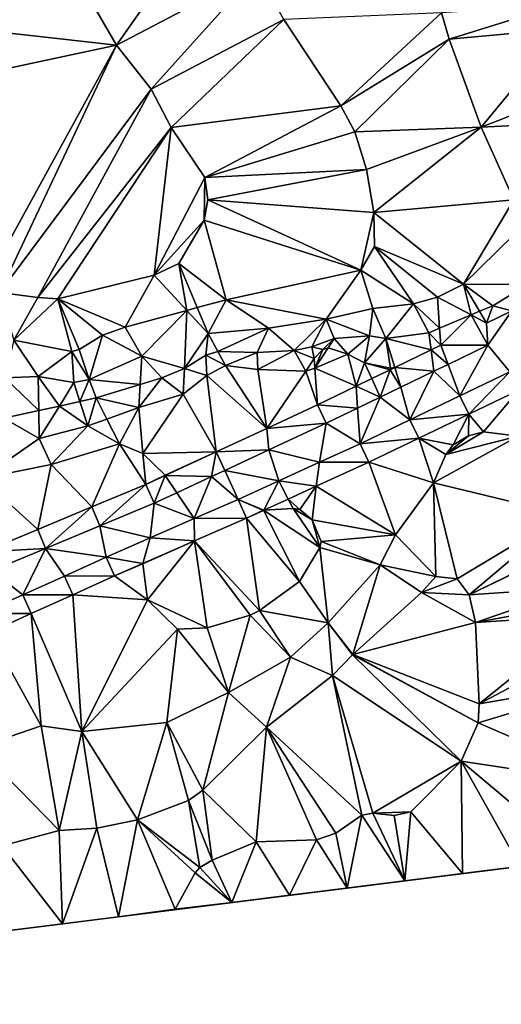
# Model space of a CAD drawing. Header units: inches. Extents: x 573063 to 573309, y 6670422 to 6670677.
# Tile 8 of 39: x 573132 to 573168, y 6670424 to 6670499. Entities that reach past the tile are written whole.
import ezdxf

# ---------------------------------------------------------------- set-up
doc = ezdxf.new("R2010")
doc.units = ezdxf.units.IN
doc.header["$MEASUREMENT"] = 0
doc.layers.add('Terreng_ortofoto', color=10, linetype='Continuous')

msp = doc.modelspace()

# ---------------------------------------------------------------- linework, layer by layer
at = {"layer": 'Terreng_ortofoto'}
for points in [[(573145.78, 6670506.57, 216), (573135.96, 6670502.82, 215), (573139.22, 6670497.19, 215)], [(573145.78, 6670506.57, 216), (573139.22, 6670497.19, 215), (573149.85, 6670502.77, 216)], [(573135.96, 6670502.82, 215), (573120.724, 6670499.274, 214.271), (573139.22, 6670497.19, 215)], [(573149.85, 6670502.77, 216), (573139.22, 6670497.19, 215), (573141.83, 6670493.85, 215)], [(573149.85, 6670502.77, 216), (573141.83, 6670493.85, 215), (573151.91, 6670499.15, 216)], [(573164.44, 6670497.66, 217), (573172.73, 6670500.23, 218), (573163.86, 6670499.65, 217)], [(573164.44, 6670497.66, 217), (573173.04, 6670498.42, 218), (573172.73, 6670500.23, 218)], [(573139.22, 6670497.19, 215), (573120.724, 6670499.274, 214.271), (573117.79, 6670492.62, 214)], [(573141.83, 6670493.85, 215), (573143.35, 6670490.94, 215), (573151.91, 6670499.15, 216)], [(573151.91, 6670499.15, 216), (573143.35, 6670490.94, 215), (573156.23, 6670492.59, 216)], [(573151.91, 6670499.15, 216), (573156.23, 6670492.59, 216), (573163.86, 6670499.65, 217)], [(573164.44, 6670497.66, 217), (573163.86, 6670499.65, 217), (573156.23, 6670492.59, 216)], [(573164.44, 6670497.66, 217), (573166.87, 6670490.97, 217), (573173.04, 6670498.42, 218)], [(573166.87, 6670490.97, 217), (573174.87, 6670494.09, 218), (573173.04, 6670498.42, 218)], [(573164.44, 6670497.66, 217), (573156.23, 6670492.59, 216), (573157.29, 6670490.63, 216)], [(573164.44, 6670497.66, 217), (573157.29, 6670490.63, 216), (573166.87, 6670490.97, 217)], [(573139.22, 6670497.19, 215), (573117.79, 6670492.62, 214), (573128.92, 6670478.45, 215)], [(573139.22, 6670497.19, 215), (573128.92, 6670478.45, 215), (573130.33, 6670478.43, 215)], [(573141.83, 6670493.85, 215), (573139.22, 6670497.19, 215), (573130.33, 6670478.43, 215)], [(573166.87, 6670490.97, 217), (573175.42, 6670491.4, 218), (573174.87, 6670494.09, 218)], [(573141.83, 6670493.85, 215), (573130.33, 6670478.43, 215), (573133.24, 6670478.04, 215)], [(573141.83, 6670493.85, 215), (573133.24, 6670478.04, 215), (573143.35, 6670490.94, 215)], [(573145.91, 6670487.15, 215), (573156.23, 6670492.59, 216), (573143.35, 6670490.94, 215)], [(573145.91, 6670487.15, 215), (573157.29, 6670490.63, 216), (573156.23, 6670492.59, 216)], [(573143.35, 6670490.94, 215), (573133.24, 6670478.04, 215), (573134.75, 6670477.94, 215)], [(573143.35, 6670490.94, 215), (573134.75, 6670477.94, 215), (573142.08, 6670479.74, 215)], [(573145.91, 6670487.15, 215), (573143.35, 6670490.94, 215), (573142.08, 6670479.74, 215)], [(573166.87, 6670490.97, 217), (573157.29, 6670490.63, 216), (573158.17, 6670487.75, 216)], [(573166.87, 6670490.97, 217), (573158.17, 6670487.75, 216), (573158.74, 6670484.51, 216)], [(573166.87, 6670490.97, 217), (573158.74, 6670484.51, 216), (573169.35, 6670485.46, 217)], [(573166.87, 6670490.97, 217), (573169.35, 6670485.46, 217), (573175.42, 6670491.4, 218)], [(573145.91, 6670487.15, 215), (573158.17, 6670487.75, 216), (573157.29, 6670490.63, 216)], [(573145.91, 6670487.15, 215), (573146.15, 6670485.46, 215), (573158.17, 6670487.75, 216)], [(573146.15, 6670485.46, 215), (573158.74, 6670484.51, 216), (573158.17, 6670487.75, 216)], [(573145.91, 6670487.15, 215), (573142.08, 6670479.74, 215), (573145.87, 6670483.92, 215)], [(573145.91, 6670487.15, 215), (573145.87, 6670483.92, 215), (573146.15, 6670485.46, 215)], [(573146.15, 6670485.46, 215), (573145.87, 6670483.92, 215), (573157.74, 6670480.12, 216)], [(573146.15, 6670485.46, 215), (573157.74, 6670480.12, 216), (573158.74, 6670484.51, 216)], [(573169.35, 6670485.46, 217), (573158.74, 6670484.51, 216), (573165.54, 6670479.07, 217)], [(573169.35, 6670485.46, 217), (573165.54, 6670479.07, 217), (573169.31, 6670482.77, 217)], [(573158.74, 6670484.51, 216), (573157.74, 6670480.12, 216), (573158.79, 6670481.91, 216)], [(573165.54, 6670479.07, 217), (573158.74, 6670484.51, 216), (573158.79, 6670481.91, 216)], [(573145.87, 6670483.92, 215), (573142.08, 6670479.74, 215), (573143.94, 6670480.64, 215)], [(573145.87, 6670483.92, 215), (573143.94, 6670480.64, 215), (573147.52, 6670477.88, 216)], [(573145.87, 6670483.92, 215), (573147.52, 6670477.88, 216), (573157.74, 6670480.12, 216)], [(573165.54, 6670479.07, 217), (573170.392, 6670479.037, 218), (573169.31, 6670482.77, 217)], [(573158.79, 6670481.91, 216), (573157.74, 6670480.12, 216), (573161.74, 6670477.56, 217)], [(573165.54, 6670479.07, 217), (573158.79, 6670481.91, 216), (573163.56, 6670478.08, 217)], [(573163.56, 6670478.08, 217), (573158.79, 6670481.91, 216), (573161.74, 6670477.56, 217)], [(573144.541, 6670477.074, 216), (573143.94, 6670480.64, 215), (573142.08, 6670479.74, 215)], [(573145.341, 6670477.29, 216), (573143.94, 6670480.64, 215), (573144.541, 6670477.074, 216)], [(573145.341, 6670477.29, 216), (573147.52, 6670477.88, 216), (573143.94, 6670480.64, 215)], [(573142.08, 6670479.74, 215), (573134.75, 6670477.94, 215), (573139.87, 6670475.81, 216)], [(573144.541, 6670477.074, 216), (573142.08, 6670479.74, 215), (573139.87, 6670475.81, 216)], [(573155.12, 6670476.42, 217), (573157.74, 6670480.12, 216), (573147.52, 6670477.88, 216)], [(573155.12, 6670476.42, 217), (573158.66, 6670477.23, 217), (573157.74, 6670480.12, 216)], [(573158.66, 6670477.23, 217), (573161.74, 6670477.56, 217), (573157.74, 6670480.12, 216)], [(573166.103, 6670476.732, 218), (573165.54, 6670479.07, 217), (573163.56, 6670478.08, 217)], [(573167.74, 6670477.43, 218), (573170.392, 6670479.037, 218), (573165.54, 6670479.07, 217)], [(573167.74, 6670477.43, 218), (573165.54, 6670479.07, 217), (573166.751, 6670477.008, 218)], [(573166.751, 6670477.008, 218), (573165.54, 6670479.07, 217), (573166.103, 6670476.732, 218)], [(573167.74, 6670477.43, 218), (573169.194, 6670477.032, 218.673), (573170.392, 6670479.037, 218)], [(573131.42, 6670474.82, 216), (573133.24, 6670478.04, 215), (573130.33, 6670478.43, 215)], [(573131.42, 6670474.82, 216), (573134.75, 6670477.94, 215), (573133.24, 6670478.04, 215)], [(573135.83, 6670473.96, 216), (573134.75, 6670477.94, 215), (573131.42, 6670474.82, 216)], [(573139.87, 6670475.81, 216), (573134.75, 6670477.94, 215), (573138.14, 6670475.19, 216)], [(573138.14, 6670475.19, 216), (573134.75, 6670477.94, 215), (573136.37, 6670474.12, 216)], [(573135.83, 6670473.96, 216), (573136.37, 6670474.12, 216), (573134.75, 6670477.94, 215)], [(573146.17, 6670475.31, 217), (573147.52, 6670477.88, 216), (573145.341, 6670477.29, 216)], [(573146.17, 6670475.31, 217), (573150.73, 6670475.72, 217), (573147.52, 6670477.88, 216)], [(573155.12, 6670476.42, 217), (573147.52, 6670477.88, 216), (573150.73, 6670475.72, 217)], [(573158.66, 6670477.23, 217), (573159.63, 6670474.94, 218), (573161.74, 6670477.56, 217)], [(573159.63, 6670474.94, 218), (573162.91, 6670475.37, 218), (573161.74, 6670477.56, 217)], [(573163.718, 6670475.715, 218), (573163.56, 6670478.08, 217), (573161.74, 6670477.56, 217)], [(573163.718, 6670475.715, 218), (573161.74, 6670477.56, 217), (573162.91, 6670475.37, 218)], [(573163.718, 6670475.715, 218), (573166.103, 6670476.732, 218), (573163.56, 6670478.08, 217)], [(573141.13, 6670473.6, 217), (573144.541, 6670477.074, 216), (573139.87, 6670475.81, 216)], [(573141.13, 6670473.6, 217), (573144.37, 6670472.66, 218), (573144.541, 6670477.074, 216)], [(573144.37, 6670472.66, 218), (573146.17, 6670475.31, 217), (573144.541, 6670477.074, 216)], [(573146.17, 6670475.31, 217), (573145.341, 6670477.29, 216), (573144.541, 6670477.074, 216)], [(573155.12, 6670476.42, 217), (573158.4, 6670475.14, 218), (573158.66, 6670477.23, 217)], [(573158.66, 6670477.23, 217), (573158.4, 6670475.14, 218), (573159.63, 6670474.94, 218)], [(573163.804, 6670474.429, 218.872), (573166.103, 6670476.732, 218), (573163.718, 6670475.715, 218)], [(573167.38, 6670474.435, 219.46), (573166.103, 6670476.732, 218), (573163.804, 6670474.429, 218.872)], [(573167.279, 6670476.108, 218.744), (573166.751, 6670477.008, 218), (573166.103, 6670476.732, 218)], [(573167.279, 6670476.108, 218.744), (573166.103, 6670476.732, 218), (573167.38, 6670474.435, 219.46)], [(573167.279, 6670476.108, 218.744), (573167.74, 6670477.43, 218), (573166.751, 6670477.008, 218)], [(573167.279, 6670476.108, 218.744), (573169.194, 6670477.032, 218.673), (573167.74, 6670477.43, 218)], [(573167.279, 6670476.108, 218.744), (573167.38, 6670474.435, 219.46), (573169.194, 6670477.032, 218.673)], [(573167.38, 6670474.435, 219.46), (573169.05, 6670472.42, 219.36), (573169.194, 6670477.032, 218.673)], [(573155.12, 6670476.42, 217), (573150.73, 6670475.72, 217), (573152.69, 6670474.02, 218)], [(573155.12, 6670476.42, 217), (573152.69, 6670474.02, 218), (573154.02, 6670474.3, 218)], [(573155.12, 6670476.42, 217), (573154.02, 6670474.3, 218), (573155.71, 6670474.93, 218)], [(573155.12, 6670476.42, 217), (573155.71, 6670474.93, 218), (573158.4, 6670475.14, 218)], [(573141.13, 6670473.6, 217), (573139.87, 6670475.81, 216), (573138.14, 6670475.19, 216)], [(573144.37, 6670472.66, 218), (573145.99, 6670473.67, 218), (573146.17, 6670475.31, 217)], [(573146.17, 6670475.31, 217), (573145.99, 6670473.67, 218), (573146.9, 6670473.96, 218)], [(573146.17, 6670475.31, 217), (573146.9, 6670473.96, 218), (573150.73, 6670475.72, 217)], [(573146.9, 6670473.96, 218), (573149.88, 6670473.88, 218), (573150.73, 6670475.72, 217)], [(573150.73, 6670475.72, 217), (573149.88, 6670473.88, 218), (573152.69, 6670474.02, 218)], [(573159.63, 6670474.94, 218), (573163.079, 6670474.079, 218.899), (573162.91, 6670475.37, 218)], [(573163.804, 6670474.429, 218.872), (573163.718, 6670475.715, 218), (573162.91, 6670475.37, 218)], [(573163.804, 6670474.429, 218.872), (573162.91, 6670475.37, 218), (573163.079, 6670474.079, 218.899)], [(573133.26, 6670472.06, 217), (573131.42, 6670474.82, 216), (573130.75, 6670471.971, 217)], [(573135.83, 6670473.96, 216), (573131.42, 6670474.82, 216), (573133.26, 6670472.06, 217)], [(573138.14, 6670475.19, 216), (573136.37, 6670474.12, 216), (573137.14, 6670471.82, 217)], [(573141.13, 6670473.6, 217), (573138.14, 6670475.19, 216), (573137.14, 6670471.82, 217)], [(573154.02, 6670474.3, 218), (573154.87, 6670474.12, 219), (573155.71, 6670474.93, 218)], [(573154.87, 6670474.12, 219), (573155.26, 6670474.23, 219), (573155.71, 6670474.93, 218)], [(573155.26, 6670474.23, 219), (573156.76, 6670473.76, 219), (573155.71, 6670474.93, 218)], [(573155.71, 6670474.93, 218), (573156.76, 6670473.76, 219), (573158.4, 6670475.14, 218)], [(573158.4, 6670475.14, 218), (573156.76, 6670473.76, 219), (573158.03, 6670473.09, 219)], [(573158.4, 6670475.14, 218), (573158.03, 6670473.09, 219), (573159.63, 6670474.94, 218)], [(573159.63, 6670474.94, 218), (573158.03, 6670473.09, 219), (573160, 6670472.69, 219)], [(573160.328, 6670472.751, 219), (573163.079, 6670474.079, 218.899), (573159.63, 6670474.94, 218)], [(573160.328, 6670472.751, 219), (573159.63, 6670474.94, 218), (573160.308, 6670472.747, 219.002)], [(573159.63, 6670474.94, 218), (573160, 6670472.69, 219), (573160.308, 6670472.747, 219.002)], [(573135.83, 6670473.96, 216), (573133.26, 6670472.06, 217), (573135.98, 6670471.6, 217)], [(573135.83, 6670473.96, 216), (573137.14, 6670471.82, 217), (573136.37, 6670474.12, 216)], [(573135.83, 6670473.96, 216), (573135.98, 6670471.6, 217), (573137.14, 6670471.82, 217)], [(573146.9, 6670473.96, 218), (573145.99, 6670473.67, 218), (573147.48, 6670472.9, 219)], [(573146.9, 6670473.96, 218), (573147.48, 6670472.9, 219), (573149.88, 6670473.88, 218)], [(573147.48, 6670472.9, 219), (573149.93, 6670472.6, 219), (573149.88, 6670473.88, 218)], [(573152.69, 6670474.02, 218), (573149.88, 6670473.88, 218), (573149.93, 6670472.6, 219)], [(573152.69, 6670474.02, 218), (573149.93, 6670472.6, 219), (573153.57, 6670472.46, 219)], [(573152.69, 6670474.02, 218), (573154.21, 6670473.42, 219), (573154.02, 6670474.3, 218)], [(573152.69, 6670474.02, 218), (573153.57, 6670472.46, 219), (573154.21, 6670473.42, 219)], [(573154.02, 6670474.3, 218), (573154.21, 6670473.42, 219), (573154.87, 6670474.12, 219)], [(573154.87, 6670474.12, 219), (573154.21, 6670473.42, 219), (573154.25, 6670472.69, 219)], [(573154.87, 6670474.12, 219), (573154.25, 6670472.69, 219), (573155.26, 6670474.23, 219)], [(573155.26, 6670474.23, 219), (573154.25, 6670472.69, 219), (573156.76, 6670473.76, 219)], [(573154.25, 6670472.69, 219), (573157.387, 6670471.331, 219.345), (573156.76, 6670473.76, 219)], [(573156.76, 6670473.76, 219), (573157.387, 6670471.331, 219.345), (573158.03, 6670473.09, 219)], [(573163.29, 6670472.46, 219.56), (573163.079, 6670474.079, 218.899), (573160.328, 6670472.751, 219)], [(573163.804, 6670474.429, 218.872), (573163.079, 6670474.079, 218.899), (573164.357, 6670472.975, 219.534)], [(573163.29, 6670472.46, 219.56), (573164.357, 6670472.975, 219.534), (573163.079, 6670474.079, 218.899)], [(573167.38, 6670474.435, 219.46), (573163.804, 6670474.429, 218.872), (573164.357, 6670472.975, 219.534)], [(573167.38, 6670474.435, 219.46), (573164.357, 6670472.975, 219.534), (573165.26, 6670470.6, 219.433)], [(573167.38, 6670474.435, 219.46), (573165.26, 6670470.6, 219.433), (573169.05, 6670472.42, 219.36)], [(573141.13, 6670473.6, 217), (573137.14, 6670471.82, 217), (573141.008, 6670471.446, 218)], [(573142.66, 6670471.95, 218), (573141.13, 6670473.6, 217), (573141.008, 6670471.446, 218)], [(573142.66, 6670471.95, 218), (573144.37, 6670472.66, 218), (573141.13, 6670473.6, 217)], [(573144.37, 6670472.66, 218), (573146.06, 6670472.14, 219), (573145.99, 6670473.67, 218)], [(573145.99, 6670473.67, 218), (573146.06, 6670472.14, 219), (573147.48, 6670472.9, 219)], [(573153.57, 6670472.46, 219), (573154.25, 6670472.69, 219), (573154.21, 6670473.42, 219)], [(573158.03, 6670473.09, 219), (573157.387, 6670471.331, 219.345), (573158.565, 6670471.899, 219.207)], [(573158.03, 6670473.09, 219), (573158.565, 6670471.899, 219.207), (573159.957, 6670472.572, 219.044)], [(573158.03, 6670473.09, 219), (573159.957, 6670472.572, 219.044), (573160, 6670472.69, 219)], [(573142.66, 6670471.95, 218), (573144.27, 6670470.72, 219), (573144.37, 6670472.66, 218)], [(573144.37, 6670472.66, 218), (573144.27, 6670470.72, 219), (573146.06, 6670472.14, 219)], [(573150.603, 6670468.125, 219.794), (573147.48, 6670472.9, 219), (573146.06, 6670472.14, 219)], [(573150.603, 6670468.125, 219.794), (573149.93, 6670472.6, 219), (573147.48, 6670472.9, 219)], [(573150.603, 6670468.125, 219.794), (573153.57, 6670472.46, 219), (573149.93, 6670472.6, 219)], [(573150.603, 6670468.125, 219.794), (573154.447, 6670469.911, 219.69), (573153.57, 6670472.46, 219)], [(573153.57, 6670472.46, 219), (573154.447, 6670469.911, 219.69), (573154.25, 6670472.69, 219)], [(573154.447, 6670469.911, 219.69), (573157.387, 6670471.331, 219.345), (573154.25, 6670472.69, 219)], [(573159.2, 6670470.485, 219.66), (573159.957, 6670472.572, 219.044), (573158.565, 6670471.899, 219.207)], [(573159.2, 6670470.485, 219.66), (573160.763, 6670471.24, 219.622), (573159.957, 6670472.572, 219.044)], [(573160.328, 6670472.751, 219), (573160.308, 6670472.747, 219.002), (573159.957, 6670472.572, 219.044)], [(573160.328, 6670472.751, 219), (573159.957, 6670472.572, 219.044), (573160.763, 6670471.24, 219.622)], [(573160.308, 6670472.747, 219.002), (573160, 6670472.69, 219), (573159.957, 6670472.572, 219.044)], [(573163.29, 6670472.46, 219.56), (573160.328, 6670472.751, 219), (573160.763, 6670471.24, 219.622)], [(573161.47, 6670468.78, 219.507), (573163.29, 6670472.46, 219.56), (573160.763, 6670471.24, 219.622)], [(573161.47, 6670468.78, 219.507), (573165.26, 6670470.6, 219.433), (573163.29, 6670472.46, 219.56)], [(573163.29, 6670472.46, 219.56), (573165.26, 6670470.6, 219.433), (573164.357, 6670472.975, 219.534)], [(573165.934, 6670469.204, 219.353), (573169.05, 6670472.42, 219.36), (573165.26, 6670470.6, 219.433)], [(573165.934, 6670469.204, 219.353), (573169.731, 6670471.028, 219.277), (573169.05, 6670472.42, 219.36)], [(573130.67, 6670468.91, 218), (573133.309, 6670469.482, 218), (573130.75, 6670471.971, 217)], [(573133.309, 6670469.482, 218), (573133.26, 6670472.06, 217), (573130.75, 6670471.971, 217)], [(573133.309, 6670469.482, 218), (573134.877, 6670469.822, 218), (573133.26, 6670472.06, 217)], [(573134.877, 6670469.822, 218), (573135.98, 6670471.6, 217), (573133.26, 6670472.06, 217)], [(573134.877, 6670469.822, 218), (573136.443, 6670470.162, 218), (573135.98, 6670471.6, 217)], [(573136.443, 6670470.162, 218), (573137.14, 6670471.82, 217), (573135.98, 6670471.6, 217)], [(573136.443, 6670470.162, 218), (573137.68, 6670470.43, 218), (573137.14, 6670471.82, 217)], [(573141.008, 6670471.446, 218), (573137.14, 6670471.82, 217), (573137.68, 6670470.43, 218)], [(573142.66, 6670471.95, 218), (573141.008, 6670471.446, 218), (573140.91, 6670469.7, 219)], [(573142.66, 6670471.95, 218), (573140.91, 6670469.7, 219), (573144.27, 6670470.72, 219)], [(573146.759, 6670466.338, 219.897), (573146.06, 6670472.14, 219), (573144.27, 6670470.72, 219)], [(573146.759, 6670466.338, 219.897), (573150.603, 6670468.125, 219.794), (573146.06, 6670472.14, 219)], [(573159.2, 6670470.485, 219.66), (573158.565, 6670471.899, 219.207), (573157.387, 6670471.331, 219.345)], [(573140.91, 6670469.7, 219), (573141.008, 6670471.446, 218), (573137.68, 6670470.43, 218)], [(573154.447, 6670469.911, 219.69), (573157.499, 6670469.664, 219.702), (573157.387, 6670471.331, 219.345)], [(573159.2, 6670470.485, 219.66), (573157.387, 6670471.331, 219.345), (573157.499, 6670469.664, 219.702)], [(573161.47, 6670468.78, 219.507), (573160.763, 6670471.24, 219.622), (573159.2, 6670470.485, 219.66)], [(573165.934, 6670469.204, 219.353), (573167.04, 6670467.87, 219), (573169.731, 6670471.028, 219.277)], [(573167.04, 6670467.87, 219), (573169.68, 6670467.54, 219), (573169.731, 6670471.028, 219.277)], [(573137.04, 6670468.31, 219), (573136.443, 6670470.162, 218), (573134.877, 6670469.822, 218)], [(573137.04, 6670468.31, 219), (573137.68, 6670470.43, 218), (573136.443, 6670470.162, 218)], [(573137.04, 6670468.31, 219), (573138.487, 6670468.83, 219), (573137.68, 6670470.43, 218)], [(573138.487, 6670468.83, 219), (573140.91, 6670469.7, 219), (573137.68, 6670470.43, 218)], [(573141.2, 6670466.23, 220), (573144.27, 6670470.72, 219), (573140.91, 6670469.7, 219)], [(573146.759, 6670466.338, 219.897), (573144.27, 6670470.72, 219), (573141.2, 6670466.23, 220)], [(573157.68, 6670466.96, 219.58), (573159.2, 6670470.485, 219.66), (573157.499, 6670469.664, 219.702)], [(573157.68, 6670466.96, 219.58), (573161.47, 6670468.78, 219.507), (573159.2, 6670470.485, 219.66)], [(573165.934, 6670469.204, 219.353), (573165.26, 6670470.6, 219.433), (573161.47, 6670468.78, 219.507)], [(573133.35, 6670467.36, 219), (573133.309, 6670469.482, 218), (573130.67, 6670468.91, 218)], [(573133.35, 6670467.36, 219), (573134.877, 6670469.822, 218), (573133.309, 6670469.482, 218)], [(573133.35, 6670467.36, 219), (573137.04, 6670468.31, 219), (573134.877, 6670469.822, 218)], [(573138.487, 6670468.83, 219), (573139.43, 6670466.96, 220), (573140.91, 6670469.7, 219)], [(573141.2, 6670466.23, 220), (573140.91, 6670469.7, 219), (573139.43, 6670466.96, 220)], [(573150.603, 6670468.125, 219.794), (573155.11, 6670468.51, 219.76), (573154.447, 6670469.911, 219.69)], [(573155.11, 6670468.51, 219.76), (573157.499, 6670469.664, 219.702), (573154.447, 6670469.911, 219.69)], [(573155.11, 6670468.51, 219.76), (573157.68, 6670466.96, 219.58), (573157.499, 6670469.664, 219.702)], [(573133.35, 6670467.36, 219), (573130.67, 6670468.91, 218), (573128.979, 6670464.323, 220)], [(573137.04, 6670468.31, 219), (573139.43, 6670466.96, 220), (573138.487, 6670468.83, 219)], [(573150.603, 6670468.125, 219.794), (573150.763, 6670466.49, 219.797), (573155.11, 6670468.51, 219.76)], [(573150.763, 6670466.49, 219.797), (573154.6, 6670465.553, 219.727), (573155.11, 6670468.51, 219.76)], [(573154.6, 6670465.553, 219.727), (573157.68, 6670466.96, 219.58), (573155.11, 6670468.51, 219.76)], [(573157.68, 6670466.96, 219.58), (573162.136, 6670467.38, 219.428), (573161.47, 6670468.78, 219.507)], [(573165.934, 6670469.204, 219.353), (573161.47, 6670468.78, 219.507), (573162.136, 6670467.38, 219.428)], [(573165.934, 6670469.204, 219.353), (573162.136, 6670467.38, 219.428), (573164.75, 6670466.87, 219)], [(573165.934, 6670469.204, 219.353), (573164.75, 6670466.87, 219), (573165.9, 6670467.57, 219)], [(573165.934, 6670469.204, 219.353), (573165.9, 6670467.57, 219), (573167.04, 6670467.87, 219)], [(573133.35, 6670467.36, 219), (573134.25, 6670465.39, 220), (573137.04, 6670468.31, 219)], [(573137.04, 6670468.31, 219), (573134.25, 6670465.39, 220), (573139.43, 6670466.96, 220)], [(573146.759, 6670466.338, 219.897), (573150.763, 6670466.49, 219.797), (573150.603, 6670468.125, 219.794)], [(573167.04, 6670467.87, 219), (573165.9, 6670467.57, 219), (573164.18, 6670466.14, 219)], [(573167.04, 6670467.87, 219), (573164.18, 6670466.14, 219), (573169.68, 6670467.54, 219)], [(573133.35, 6670467.36, 219), (573128.979, 6670464.323, 220), (573134.25, 6670465.39, 220)], [(573157.68, 6670466.96, 219.58), (573158.338, 6670465.556, 219.503), (573162.136, 6670467.38, 219.428)], [(573163.25, 6670464, 219), (573162.136, 6670467.38, 219.428), (573158.338, 6670465.556, 219.503)], [(573164.18, 6670466.14, 219), (573162.136, 6670467.38, 219.428), (573163.25, 6670464, 219)], [(573164.18, 6670466.14, 219), (573164.75, 6670466.87, 219), (573162.136, 6670467.38, 219.428)], [(573169.68, 6670467.54, 219), (573164.18, 6670466.14, 219), (573163.25, 6670464, 219)], [(573169.68, 6670467.54, 219), (573163.25, 6670464, 219), (573173.19, 6670461.59, 219)], [(573164.18, 6670466.14, 219), (573165.9, 6670467.57, 219), (573164.75, 6670466.87, 219)], [(573134.25, 6670465.39, 220), (573137.346, 6670462.163, 219.929), (573139.43, 6670466.96, 220)], [(573141.445, 6670463.869, 219.844), (573139.43, 6670466.96, 220), (573137.346, 6670462.163, 219.929)], [(573141.445, 6670463.869, 219.844), (573141.2, 6670466.23, 220), (573139.43, 6670466.96, 220)], [(573146.759, 6670466.338, 219.897), (573141.2, 6670466.23, 220), (573142.901, 6670464.566, 220)], [(573146.759, 6670466.338, 219.897), (573142.901, 6670464.566, 220), (573142.915, 6670464.552, 220)], [(573146.759, 6670466.338, 219.897), (573142.915, 6670464.552, 220), (573146.417, 6670464.47, 219.833)], [(573146.759, 6670466.338, 219.897), (573146.417, 6670464.47, 219.833), (573147.415, 6670464.934, 219.825)], [(573146.759, 6670466.338, 219.897), (573147.415, 6670464.934, 219.825), (573150.763, 6670466.49, 219.797)], [(573147.415, 6670464.934, 219.825), (573151.52, 6670464.147, 219.873), (573150.763, 6670466.49, 219.797)], [(573150.763, 6670466.49, 219.797), (573151.52, 6670464.147, 219.873), (573154.6, 6670465.553, 219.727)], [(573154.6, 6670465.553, 219.727), (573158.338, 6670465.556, 219.503), (573157.68, 6670466.96, 219.58)], [(573141.445, 6670463.869, 219.844), (573142.901, 6670464.566, 220), (573141.2, 6670466.23, 220)], [(573154.6, 6670465.553, 219.727), (573151.52, 6670464.147, 219.873), (573154.343, 6670463.732, 219.752)], [(573154.6, 6670465.553, 219.727), (573154.343, 6670463.732, 219.752), (573158.338, 6670465.556, 219.503)], [(573154.343, 6670463.732, 219.752), (573160.38, 6670460.04, 219), (573158.338, 6670465.556, 219.503)], [(573163.25, 6670464, 219), (573158.338, 6670465.556, 219.503), (573160.38, 6670460.04, 219)], [(573134.25, 6670465.39, 220), (573128.979, 6670464.323, 220), (573133.248, 6670460.457, 220.014)], [(573134.25, 6670465.39, 220), (573133.248, 6670460.457, 220.014), (573137.346, 6670462.163, 219.929)], [(573147.415, 6670464.934, 219.825), (573146.417, 6670464.47, 219.833), (573148.44, 6670462.74, 220.02)], [(573147.415, 6670464.934, 219.825), (573148.44, 6670462.74, 220.02), (573151.52, 6670464.147, 219.873)], [(573128.979, 6670464.323, 220), (573129.149, 6670458.751, 220.099), (573133.248, 6670460.457, 220.014)], [(573141.445, 6670463.869, 219.844), (573142.915, 6670464.552, 220), (573142.901, 6670464.566, 220)], [(573141.445, 6670463.869, 219.844), (573142.07, 6670462.45, 219.87), (573142.915, 6670464.552, 220)], [(573142.07, 6670462.45, 219.87), (573143.787, 6670463.248, 219.856), (573142.915, 6670464.552, 220)], [(573146.417, 6670464.47, 219.833), (573142.915, 6670464.552, 220), (573143.787, 6670463.248, 219.856)], [(573146.417, 6670464.47, 219.833), (573143.787, 6670463.248, 219.856), (573145.103, 6670461.277, 220.017)], [(573146.417, 6670464.47, 219.833), (573145.103, 6670461.277, 220.017), (573148.44, 6670462.74, 220.02)], [(573148.44, 6670462.74, 220.02), (573150.373, 6670461.919, 219.998), (573151.52, 6670464.147, 219.873)], [(573152.231, 6670462.767, 219.883), (573151.52, 6670464.147, 219.873), (573150.373, 6670461.919, 219.998)], [(573152.231, 6670462.767, 219.883), (573154.343, 6670463.732, 219.752), (573151.52, 6670464.147, 219.873)], [(573141.445, 6670463.869, 219.844), (573137.346, 6670462.163, 219.929), (573137.953, 6670460.737, 219.89)], [(573141.445, 6670463.869, 219.844), (573137.953, 6670460.737, 219.89), (573142.07, 6670462.45, 219.87)], [(573152.231, 6670462.767, 219.883), (573153.11, 6670461.96, 220), (573154.343, 6670463.732, 219.752)], [(573154.343, 6670463.732, 219.752), (573153.11, 6670461.96, 220), (573154.05, 6670461.18, 220)], [(573154.343, 6670463.732, 219.752), (573154.05, 6670461.18, 220), (573160.38, 6670460.04, 219)], [(573163.25, 6670464, 219), (573160.38, 6670460.04, 219), (573163.42, 6670456.9, 218)], [(573163.25, 6670464, 219), (573163.42, 6670456.9, 218), (573165.06, 6670456.7, 218)], [(573163.25, 6670464, 219), (573165.06, 6670456.7, 218), (573173.19, 6670461.59, 219)], [(573142.07, 6670462.45, 219.87), (573145.103, 6670461.277, 220.017), (573143.787, 6670463.248, 219.856)], [(573148.44, 6670462.74, 220.02), (573145.103, 6670461.277, 220.017), (573149.073, 6670461.325, 220.006)], [(573148.44, 6670462.74, 220.02), (573149.073, 6670461.325, 220.006), (573150.348, 6670461.907, 220)], [(573148.44, 6670462.74, 220.02), (573150.348, 6670461.907, 220), (573150.373, 6670461.919, 219.998)], [(573152.231, 6670462.767, 219.883), (573150.373, 6670461.919, 219.998), (573152.6, 6670462.05, 220)], [(573152.231, 6670462.767, 219.883), (573152.6, 6670462.05, 220), (573153.11, 6670461.96, 220)], [(573137.346, 6670462.163, 219.929), (573133.248, 6670460.457, 220.014), (573133.837, 6670459.023, 219.91)], [(573137.346, 6670462.163, 219.929), (573133.837, 6670459.023, 219.91), (573137.953, 6670460.737, 219.89)], [(573142.07, 6670462.45, 219.87), (573137.953, 6670460.737, 219.89), (573141.767, 6670459.813, 220.013)], [(573142.07, 6670462.45, 219.87), (573141.767, 6670459.813, 220.013), (573145.103, 6670461.277, 220.017)], [(573150.348, 6670461.907, 220), (573149.073, 6670461.325, 220.006), (573150.368, 6670461.909, 219.999)], [(573150.368, 6670461.909, 219.999), (573149.073, 6670461.325, 220.006), (573153.08, 6670456.5, 220)], [(573150.348, 6670461.907, 220), (573150.368, 6670461.909, 219.999), (573150.373, 6670461.919, 219.998)], [(573152.6, 6670462.05, 220), (573150.373, 6670461.919, 219.998), (573150.368, 6670461.909, 219.999)], [(573152.6, 6670462.05, 220), (573150.368, 6670461.909, 219.999), (573154.62, 6670459.1, 220)], [(573150.368, 6670461.909, 219.999), (573153.08, 6670456.5, 220), (573154.62, 6670459.1, 220)], [(573152.6, 6670462.05, 220), (573154.62, 6670459.1, 220), (573154.05, 6670461.18, 220)], [(573152.6, 6670462.05, 220), (573154.05, 6670461.18, 220), (573153.11, 6670461.96, 220)], [(573145.103, 6670461.277, 220.017), (573141.767, 6670459.813, 220.013), (573145.139, 6670459.6, 220.003)], [(573145.103, 6670461.277, 220.017), (573145.139, 6670459.6, 220.003), (573149.073, 6670461.325, 220.006)], [(573145.139, 6670459.6, 220.003), (573150.06, 6670454.32, 220), (573149.073, 6670461.325, 220.006)], [(573149.073, 6670461.325, 220.006), (573150.06, 6670454.32, 220), (573153.08, 6670456.5, 220)], [(573154.62, 6670459.1, 220), (573154.74, 6670459.54, 220), (573154.05, 6670461.18, 220)], [(573154.05, 6670461.18, 220), (573154.74, 6670459.54, 220), (573160.38, 6670460.04, 219)], [(573165.96, 6670455.51, 218), (573173.19, 6670461.59, 219), (573165.06, 6670456.7, 218)], [(573165.96, 6670455.51, 218), (573174.033, 6670459.429, 219), (573173.19, 6670461.59, 219)], [(573133.248, 6670460.457, 220.014), (573129.149, 6670458.751, 220.099), (573133.837, 6670459.023, 219.91)], [(573137.953, 6670460.737, 219.89), (573133.837, 6670459.023, 219.91), (573138.43, 6670458.35, 220.01)], [(573141.767, 6670459.813, 220.013), (573137.953, 6670460.737, 219.89), (573138.43, 6670458.35, 220.01)], [(573141.767, 6670459.813, 220.013), (573138.43, 6670458.35, 220.01), (573141.206, 6670457.875, 220)], [(573145.139, 6670459.6, 220.003), (573141.767, 6670459.813, 220.013), (573141.206, 6670457.875, 220)], [(573145.139, 6670459.6, 220.003), (573141.206, 6670457.875, 220), (573141.208, 6670457.855, 220)], [(573145.139, 6670459.6, 220.003), (573141.208, 6670457.855, 220), (573141.55, 6670455.11, 220)], [(573145.139, 6670459.6, 220.003), (573141.55, 6670455.11, 220), (573146.08, 6670453, 220)], [(573145.139, 6670459.6, 220.003), (573146.08, 6670453, 220), (573149.34, 6670453.96, 220)], [(573145.139, 6670459.6, 220.003), (573149.34, 6670453.96, 220), (573150.06, 6670454.32, 220)], [(573154.62, 6670459.1, 220), (573159.21, 6670457.77, 219), (573154.74, 6670459.54, 220)], [(573154.74, 6670459.54, 220), (573159.21, 6670457.77, 219), (573160.38, 6670460.04, 219)], [(573163.42, 6670456.9, 218), (573160.38, 6670460.04, 219), (573159.21, 6670457.77, 219)], [(573133.837, 6670459.023, 219.91), (573129.149, 6670458.751, 220.099), (573129.72, 6670457.31, 219.93)], [(573133.837, 6670459.023, 219.91), (573129.72, 6670457.31, 219.93), (573132.11, 6670455.497, 219.937)], [(573135.27, 6670456.923, 219.973), (573133.837, 6670459.023, 219.91), (573132.11, 6670455.497, 219.937)], [(573135.27, 6670456.923, 219.973), (573138.43, 6670458.35, 220.01), (573133.837, 6670459.023, 219.91)], [(573153.08, 6670456.5, 220), (573155.26, 6670453.38, 219), (573154.62, 6670459.1, 220)], [(573154.62, 6670459.1, 220), (573155.26, 6670453.38, 219), (573159.21, 6670457.77, 219)], [(573165.96, 6670455.51, 218), (573174.041, 6670459.39, 219), (573174.033, 6670459.429, 219)], [(573165.96, 6670455.51, 218), (573174.16, 6670456.06, 219), (573174.041, 6670459.39, 219)], [(573135.27, 6670456.923, 219.973), (573139.06, 6670456.934, 219.979), (573138.43, 6670458.35, 220.01)], [(573141.206, 6670457.875, 220), (573138.43, 6670458.35, 220.01), (573139.06, 6670456.934, 219.979)], [(573129.72, 6670457.31, 219.93), (573128.95, 6670454.07, 219.9), (573132.11, 6670455.497, 219.937)], [(573141.206, 6670457.875, 220), (573139.06, 6670456.934, 219.979), (573141.208, 6670457.855, 220)], [(573141.208, 6670457.855, 220), (573139.06, 6670456.934, 219.979), (573141.55, 6670455.11, 220)], [(573159.21, 6670457.77, 219), (573155.26, 6670453.38, 219), (573157.135, 6670450.973, 218)], [(573159.21, 6670457.77, 219), (573157.135, 6670450.973, 218), (573162.35, 6670455.67, 218)], [(573163.42, 6670456.9, 218), (573159.21, 6670457.77, 219), (573162.35, 6670455.67, 218)], [(573135.27, 6670456.923, 219.973), (573132.11, 6670455.497, 219.937), (573135.897, 6670455.506, 219.933)], [(573135.27, 6670456.923, 219.973), (573135.897, 6670455.506, 219.933), (573139.06, 6670456.934, 219.979)], [(573141.55, 6670455.11, 220), (573139.06, 6670456.934, 219.979), (573135.897, 6670455.506, 219.933)], [(573163.42, 6670456.9, 218), (573162.35, 6670455.67, 218), (573165.06, 6670456.7, 218)], [(573165.96, 6670455.51, 218), (573165.06, 6670456.7, 218), (573162.35, 6670455.67, 218)], [(573153.08, 6670456.5, 220), (573150.06, 6670454.32, 220), (573155.26, 6670453.38, 219)], [(573165.96, 6670455.51, 218), (573166.45, 6670453.39, 218), (573174.16, 6670456.06, 219)], [(573174.55, 6670454.89, 219), (573174.16, 6670456.06, 219), (573166.45, 6670453.39, 218)], [(573132.734, 6670454.078, 219.887), (573132.11, 6670455.497, 219.937), (573128.95, 6670454.07, 219.9)], [(573135.897, 6670455.506, 219.933), (573132.11, 6670455.497, 219.937), (573132.734, 6670454.078, 219.887)], [(573135.897, 6670455.506, 219.933), (573132.734, 6670454.078, 219.887), (573136.59, 6670445.13, 219)], [(573141.55, 6670455.11, 220), (573135.897, 6670455.506, 219.933), (573136.59, 6670445.13, 219)], [(573141.55, 6670455.11, 220), (573136.59, 6670445.13, 219), (573143.83, 6670452.89, 220)], [(573141.55, 6670455.11, 220), (573143.83, 6670452.89, 220), (573146.08, 6670453, 220)], [(573162.35, 6670455.67, 218), (573157.135, 6670450.973, 218), (573166.45, 6670453.39, 218)], [(573165.96, 6670455.51, 218), (573162.35, 6670455.67, 218), (573166.45, 6670453.39, 218)], [(573150.06, 6670454.32, 220), (573149.34, 6670453.96, 220), (573152.41, 6670450.78, 219)], [(573150.06, 6670454.32, 220), (573152.41, 6670450.78, 219), (573155.26, 6670453.38, 219)], [(573174.55, 6670454.89, 219), (573166.45, 6670453.39, 218), (573175.08, 6670453.95, 219)], [(573132.734, 6670454.078, 219.887), (573128.95, 6670454.07, 219.9), (573129.572, 6670452.65, 219.841)], [(573132.734, 6670454.078, 219.887), (573129.572, 6670452.65, 219.841), (573133.49, 6670445.56, 219)], [(573132.734, 6670454.078, 219.887), (573133.49, 6670445.56, 219), (573136.59, 6670445.13, 219)], [(573149.34, 6670453.96, 220), (573146.08, 6670453, 220), (573147.7, 6670448.1, 219)], [(573149.34, 6670453.96, 220), (573147.7, 6670448.1, 219), (573152.41, 6670450.78, 219)], [(573175.08, 6670453.95, 219), (573166.45, 6670453.39, 218), (573166.72, 6670447.23, 218)], [(573175.08, 6670453.95, 219), (573166.72, 6670447.23, 218), (573176.51, 6670452.41, 219)], [(573143.04, 6670445.82, 219), (573143.83, 6670452.89, 220), (573136.59, 6670445.13, 219)], [(573143.04, 6670445.82, 219), (573147.7, 6670448.1, 219), (573143.83, 6670452.89, 220)], [(573147.7, 6670448.1, 219), (573146.08, 6670453, 220), (573143.83, 6670452.89, 220)], [(573155.26, 6670453.38, 219), (573152.41, 6670450.78, 219), (573155.59, 6670449.37, 218)], [(573155.26, 6670453.38, 219), (573155.59, 6670449.37, 218), (573157.106, 6670450.946, 218)], [(573155.26, 6670453.38, 219), (573157.106, 6670450.946, 218), (573157.135, 6670450.973, 218)], [(573166.45, 6670453.39, 218), (573157.135, 6670450.973, 218), (573166.72, 6670447.23, 218)], [(573133.49, 6670445.56, 219), (573129.572, 6670452.65, 219.841), (573128.69, 6670443.91, 219)], [(573166.72, 6670447.23, 218), (573177.74, 6670449.12, 219), (573176.51, 6670452.41, 219)], [(573150.6, 6670445.45, 218), (573152.41, 6670450.78, 219), (573147.7, 6670448.1, 219)], [(573150.6, 6670445.45, 218), (573155.59, 6670449.37, 218), (573152.41, 6670450.78, 219)], [(573165.36, 6670442.89, 218), (573157.106, 6670450.946, 218), (573155.59, 6670449.37, 218)], [(573166.63, 6670445.78, 218), (573157.135, 6670450.973, 218), (573157.106, 6670450.946, 218)], [(573165.36, 6670442.89, 218), (573166.63, 6670445.78, 218), (573157.106, 6670450.946, 218)], [(573166.63, 6670445.78, 218), (573166.72, 6670447.23, 218), (573157.135, 6670450.973, 218)], [(573150.6, 6670445.45, 218), (573157.83, 6670438.79, 218), (573155.59, 6670449.37, 218)], [(573158.65, 6670438.94, 218), (573155.59, 6670449.37, 218), (573157.83, 6670438.79, 218)], [(573165.36, 6670442.89, 218), (573155.59, 6670449.37, 218), (573158.65, 6670438.94, 218)], [(573166.63, 6670445.78, 218), (573177.74, 6670449.12, 219), (573166.72, 6670447.23, 218)], [(573166.63, 6670445.78, 218), (573177.69, 6670441, 219), (573177.74, 6670449.12, 219)], [(573145.76, 6670440.67, 218), (573147.7, 6670448.1, 219), (573143.04, 6670445.82, 219)], [(573145.76, 6670440.67, 218), (573150.6, 6670445.45, 218), (573147.7, 6670448.1, 219)], [(573133.49, 6670445.56, 219), (573128.69, 6670443.91, 219), (573134.87, 6670437.62, 218)], [(573133.49, 6670445.56, 219), (573134.87, 6670437.62, 218), (573136.59, 6670445.13, 219)], [(573140.81, 6670438.43, 218), (573143.04, 6670445.82, 219), (573136.59, 6670445.13, 219)], [(573140.81, 6670438.43, 218), (573144.67, 6670439.89, 218), (573143.04, 6670445.82, 219)], [(573145.76, 6670440.67, 218), (573143.04, 6670445.82, 219), (573144.67, 6670439.89, 218)], [(573145.76, 6670440.67, 218), (573149.8, 6670436.77, 218), (573150.6, 6670445.45, 218)], [(573150.6, 6670445.45, 218), (573149.8, 6670436.77, 218), (573154.38, 6670436.91, 218)], [(573150.6, 6670445.45, 218), (573154.38, 6670436.91, 218), (573155.85, 6670437.43, 218)], [(573150.6, 6670445.45, 218), (573155.85, 6670437.43, 218), (573157.83, 6670438.79, 218)], [(573165.36, 6670442.89, 218), (573177.69, 6670441, 219), (573166.63, 6670445.78, 218)], [(573136.59, 6670445.13, 219), (573134.87, 6670437.62, 218), (573137.73, 6670437.79, 218)], [(573140.81, 6670438.43, 218), (573136.59, 6670445.13, 219), (573137.73, 6670437.79, 218)], [(573128.69, 6670443.91, 219), (573130.53, 6670436.46, 218), (573134.87, 6670437.62, 218)], [(573165.36, 6670442.89, 218), (573158.65, 6670438.94, 218), (573161.54, 6670439.03, 218)], [(573165.36, 6670442.89, 218), (573161.54, 6670439.03, 218), (573165.463, 6670434.354, 218.625)], [(573165.36, 6670442.89, 218), (573165.463, 6670434.354, 218.625), (573169.837, 6670434.903, 218.75)], [(573165.36, 6670442.89, 218), (573169.837, 6670434.903, 218.75), (573174.21, 6670435.451, 218.875)], [(573165.36, 6670442.89, 218), (573174.21, 6670435.451, 218.875), (573177.69, 6670441, 219)], [(573139.36, 6670431.08, 218), (573228.368, 6670442.243, 222), (573196.705, 6670438.272, 220.295)], [(573145.76, 6670440.67, 218), (573144.67, 6670439.89, 218), (573146.47, 6670435.36, 218)], [(573145.76, 6670440.67, 218), (573146.47, 6670435.36, 218), (573149.8, 6670436.77, 218)], [(573140.81, 6670438.43, 218), (573145.54, 6670434.82, 218), (573144.67, 6670439.89, 218)], [(573144.67, 6670439.89, 218), (573145.54, 6670434.82, 218), (573146.47, 6670435.36, 218)], [(573157.83, 6670438.79, 218), (573155.85, 6670437.43, 218), (573156.717, 6670433.257, 218.375)], [(573157.83, 6670438.79, 218), (573156.717, 6670433.257, 218.375), (573161.09, 6670433.806, 218.5)], [(573158.65, 6670438.94, 218), (573157.83, 6670438.79, 218), (573161.09, 6670433.806, 218.5)], [(573158.65, 6670438.94, 218), (573160.27, 6670438.76, 218), (573161.54, 6670439.03, 218)], [(573158.65, 6670438.94, 218), (573161.09, 6670433.806, 218.5), (573160.27, 6670438.76, 218)], [(573161.54, 6670439.03, 218), (573160.27, 6670438.76, 218), (573161.09, 6670433.806, 218.5)], [(573161.54, 6670439.03, 218), (573161.09, 6670433.806, 218.5), (573165.463, 6670434.354, 218.625)], [(573140.81, 6670438.43, 218), (573137.73, 6670437.79, 218), (573139.36, 6670431.08, 218)], [(573140.81, 6670438.43, 218), (573139.36, 6670431.08, 218), (573143.65, 6670431.66, 218)], [(573147.971, 6670432.16, 218.125), (573139.36, 6670431.08, 218), (573196.705, 6670438.272, 220.295)], [(573140.81, 6670438.43, 218), (573143.65, 6670431.66, 218), (573145.19, 6670434.41, 218)], [(573140.81, 6670438.43, 218), (573145.19, 6670434.41, 218), (573145.54, 6670434.82, 218)], [(573147.971, 6670432.16, 218.125), (573196.705, 6670438.272, 220.295), (573156.717, 6670433.257, 218.375)], [(573156.717, 6670433.257, 218.375), (573196.705, 6670438.272, 220.295), (573174.21, 6670435.451, 218.875)], [(573134.87, 6670437.62, 218), (573130.53, 6670436.46, 218), (573135.122, 6670430.549, 218)], [(573137.73, 6670437.79, 218), (573134.87, 6670437.62, 218), (573135.122, 6670430.549, 218)], [(573137.73, 6670437.79, 218), (573135.122, 6670430.549, 218), (573139.36, 6670431.08, 218)], [(573154.38, 6670436.91, 218), (573156.717, 6670433.257, 218.375), (573155.85, 6670437.43, 218)], [(573135.122, 6670430.549, 218), (573130.53, 6670436.46, 218), (573130.885, 6670430.018, 218)], [(573146.47, 6670435.36, 218), (573147.971, 6670432.16, 218.125), (573149.8, 6670436.77, 218)], [(573149.8, 6670436.77, 218), (573147.971, 6670432.16, 218.125), (573152.344, 6670432.709, 218.25)], [(573149.8, 6670436.77, 218), (573152.344, 6670432.709, 218.25), (573154.38, 6670436.91, 218)], [(573152.344, 6670432.709, 218.25), (573156.717, 6670433.257, 218.375), (573154.38, 6670436.91, 218)], [(573145.54, 6670434.82, 218), (573147.971, 6670432.16, 218.125), (573146.47, 6670435.36, 218)], [(573165.463, 6670434.354, 218.625), (573156.717, 6670433.257, 218.375), (573174.21, 6670435.451, 218.875)], [(573169.837, 6670434.903, 218.75), (573165.463, 6670434.354, 218.625), (573174.21, 6670435.451, 218.875)], [(573145.19, 6670434.41, 218), (573143.65, 6670431.66, 218), (573147.971, 6670432.16, 218.125)], [(573145.54, 6670434.82, 218), (573145.19, 6670434.41, 218), (573147.971, 6670432.16, 218.125)], [(573165.463, 6670434.354, 218.625), (573161.09, 6670433.806, 218.5), (573156.717, 6670433.257, 218.375)], [(573152.344, 6670432.709, 218.25), (573147.971, 6670432.16, 218.125), (573156.717, 6670433.257, 218.375)], [(573143.597, 6670431.612, 218), (573139.36, 6670431.08, 218), (573147.971, 6670432.16, 218.125)], [(573143.65, 6670431.66, 218), (573143.597, 6670431.612, 218), (573147.971, 6670432.16, 218.125)], [(573143.65, 6670431.66, 218), (573139.36, 6670431.08, 218), (573143.597, 6670431.612, 218)], [(573139.36, 6670431.08, 218), (573098.495, 6670425.955, 219), (573086.4, 6670424.438, 218.755)], [(573139.36, 6670431.08, 218), (573112.144, 6670427.667, 219), (573098.495, 6670425.955, 219)], [(573139.36, 6670431.08, 218), (573123.33, 6670429.07, 218.333), (573112.144, 6670427.667, 219)], [(573139.36, 6670431.08, 218), (573126.647, 6670429.486, 218), (573123.33, 6670429.07, 218.333)], [(573135.122, 6670430.549, 218), (573126.647, 6670429.486, 218), (573139.36, 6670431.08, 218)], [(573135.122, 6670430.549, 218), (573130.885, 6670430.018, 218), (573126.647, 6670429.486, 218)]]:
    msp.add_3dface(points, dxfattribs=at)

doc.saveas('drawing.dxf')
